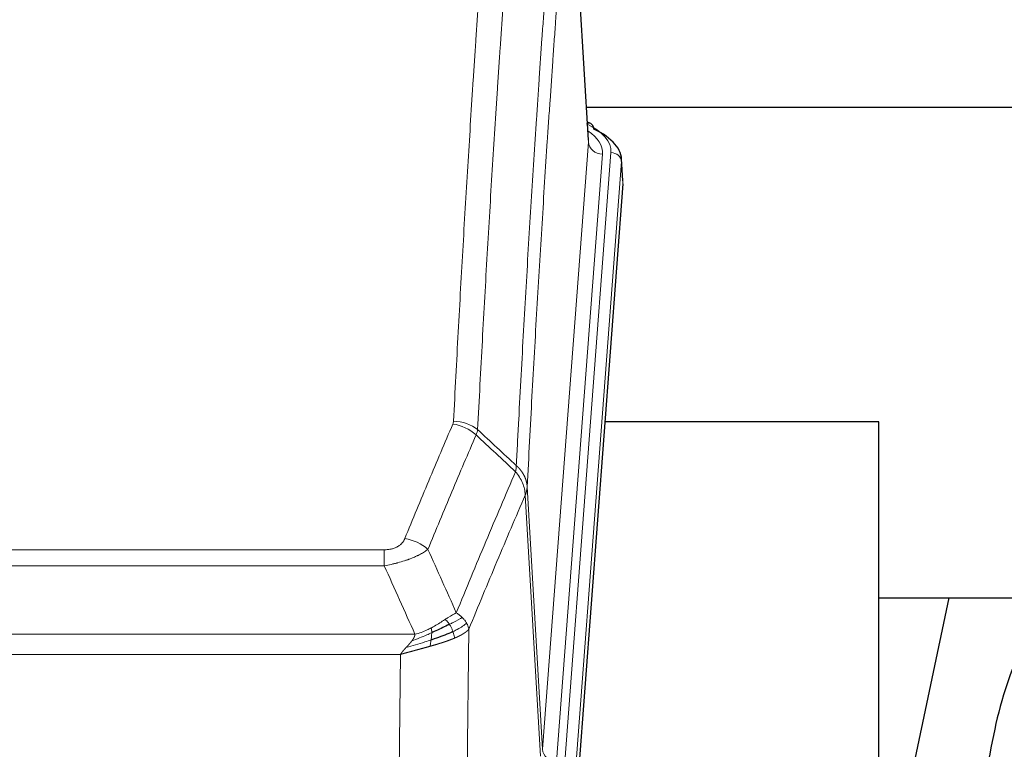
# Model space of a CAD drawing. Header units: inches. Extents: x 0 to 23760, y -13 to 16800.
# Tile 227 of 256: x 17736 to 18016, y 14096 to 14304. Entities that reach past the tile are written whole.
import ezdxf

# ---------------------------------------------------------------- set-up
doc = ezdxf.new("R2010")
doc.units = ezdxf.units.IN
doc.layers.add('1', color=7, linetype='Continuous', true_color=0xffffff)

msp = doc.modelspace()

# ---------------------------------------------------------------- linework, layer by layer
at = {"layer": '1', "color": 110, "linetype": 'Continuous', "lineweight": 13}
for p, q in [((17897.887, 14269.016), (17892.639, 14355.606)), ((17884.82, 14096.243), (17897.887, 14269.016)), ((17891.16, 14092.664), (17904.271, 14266.025)), ((17901.879, 14265.59), (17888.813, 14092.817)), ((17907.265, 14263.455), (17894.154, 14090.094)), ((17907.645, 14257.175), (17907.265, 14263.455)), ((17880.444, 14170.92), (17884.82, 14096.243)), ((17884.239, 14094.334), (17879.888, 14168.586)), ((17634.452, 14153.039), (17839.794, 14153.039)), ((17839.794, 14148.475), (17839.794, 14153.039)), ((17839.794, 14148.475), (17634.452, 14148.475)), ((17625.72, 14128.996), (17848.526, 14128.996)), ((17863.845, 14130.442), (17862.887, 14054.791)), ((17844.413, 14123.252), (17629.833, 14123.252)), ((17843.445, 14046.756), (17844.413, 14123.252))]:
    msp.add_line(p, q, dxfattribs=at)
at = {"layer": '1', "color": 2, "linetype": 'Continuous', "lineweight": 25}
for p, q in [((17897.891, 14269.592), (17892.641, 14356.229)), ((17897.37, 14278.986), (18063.554, 14278.986)), ((17898.523, 14274.299), (17897.58, 14274.734)), ((17907.651, 14257.959), (17907.27, 14264.241)), ((17907.645, 14257.175), (17894.527, 14083.722)), ((17980.463, 14189.411), (17902.52, 14189.411)), ((17980.463, 14000.61), (17980.463, 14189.411)), ((18000.307, 14139.33), (17980.464, 14045.174)), ((17980.532, 14139.332), (18052.207, 14139.332))]:
    msp.add_line(p, q, dxfattribs=at)
at = {"layer": '1', "color": 110, "linetype": 'Continuous', "lineweight": 13}
for centre, major_axis, ratio, start_param, end_param in [((17897.265, 14271.575), (1.258, 2.724), 0.6272114, 6.2831797, 6.7581181), ((17880.251, 14266.399), (24.034, 0.016), 0.461198, 6.2480186, 7.0671317), ((17877.86, 14265.964), (24.034, 0.016), 0.461198, 6.2480186, 6.8801307), ((17901.879, 14269.138), (3.989, -0.302), 0.8864705, 3.2608937, 4.7793301), ((17904.271, 14263.364), (2.991, -0.226), 0.8864705, 0.119301, 1.6377375), ((17859.303, 14180.499), (-9.188, 3.948), 0.8056434, 4.2999866, 5.045624), ((17859.49, 14181.291), (-9.987, 0.512), 0.8285973, 3.9974013, 4.7548106), ((17845.641, 14148.037), (9.245, -3.812), 0.7933159, 1.14397, 1.886928), ((17888.813, 14096.365), (3.989, -0.302), 0.8864705, 3.2608937, 4.7793301)]:
    msp.add_ellipse(centre, major_axis=major_axis, ratio=ratio, start_param=start_param, end_param=end_param, dxfattribs=at)
at = {"layer": '1', "color": 2, "linetype": 'Continuous', "lineweight": 25}
for centre, major_axis, ratio, start_param, end_param in [((17897.265, 14271.575), (1.258, 2.724), 0.6272114, 5.3993548, 6.2831797), ((17880.251, 14263.738), (27.03, 0.194), 0.4633579, 6.2451225, 7.0642357)]:
    msp.add_ellipse(centre, major_axis=major_axis, ratio=ratio, start_param=start_param, end_param=end_param, dxfattribs=at)
at = {"layer": '1', "color": 110, "linetype": 'Continuous', "lineweight": 13}
for points, knots in [([(17859.49, 14189.58), (17859.928, 14198.159), (17860.818, 14215.077), (17861.739, 14231.52), (17862.441, 14243.672), (17862.677, 14247.694), (17863.153, 14255.676), (17863.392, 14259.638), (17864.118, 14271.433), (17864.609, 14279.175), (17865.233, 14288.699), (17865.358, 14290.596), (17865.609, 14294.375), (17865.987, 14300.019), (17866.37, 14305.593), (17867.141, 14316.648), (17868.183, 14331.137), (17869.79, 14352.122), (17870.891, 14365.612), (17871.449, 14372.232)], [0, 0, 0, 0, 0.125, 0.25, 0.25, 0.3125, 0.3125, 0.375, 0.375, 0.5, 0.5, 0.53125, 0.53125, 0.5625, 0.625, 0.625, 0.75, 0.875, 1, 1, 1, 1]), ([(17878.332, 14369.642), (17877.774, 14363.03), (17876.672, 14349.555), (17875.062, 14328.595), (17874.018, 14314.122), (17873.247, 14303.081), (17872.863, 14297.513), (17872.485, 14291.875), (17872.233, 14288.101), (17872.108, 14286.206), (17871.483, 14276.693), (17870.991, 14268.96), (17870.265, 14257.179), (17870.025, 14253.222), (17869.549, 14245.249), (17869.312, 14241.232), (17868.609, 14229.094), (17867.687, 14212.671), (17866.796, 14195.772), (17866.358, 14187.204)], [0, 0, 0, 0, 0.125, 0.25, 0.375, 0.375, 0.4375, 0.46875, 0.46875, 0.5, 0.5, 0.625, 0.625, 0.6875, 0.6875, 0.75, 0.75, 0.875, 1, 1, 1, 1]), ([(17877.354, 14176.982), (17877.41, 14178.072), (17877.466, 14179.16), (17877.578, 14181.333), (17877.747, 14184.586), (17878.142, 14192.136), (17878.486, 14198.538), (17879.179, 14211.247), (17880.119, 14227.945), (17881.578, 14252.246), (17882.582, 14267.951), (17883.156, 14276.645), (17883.22, 14277.609), (17883.348, 14279.533), (17883.54, 14282.413), (17883.992, 14289.092), (17884.383, 14294.744), (17884.712, 14299.415), (17884.778, 14300.347), (17884.91, 14302.207), (17885.108, 14304.991), (17885.573, 14311.445), (17885.976, 14316.903), (17886.787, 14327.722), (17887.885, 14341.887), (17889.012, 14355.531), (17889.584, 14362.222)], [0, 0, 0, 0, 0.015625, 0.015625, 0.03125, 0.0625, 0.125, 0.125, 0.25, 0.375, 0.5, 0.5, 0.515625, 0.515625, 0.53125, 0.5625, 0.625, 0.625, 0.640625, 0.640625, 0.65625, 0.6875, 0.75, 0.75, 0.875, 1, 1, 1, 1]), ([(17892.639, 14355.606), (17892.069, 14348.933), (17890.945, 14335.327), (17889.85, 14321.203), (17889.041, 14310.415), (17888.639, 14304.972), (17888.176, 14298.537), (17887.978, 14295.761), (17887.846, 14293.906), (17887.781, 14292.977), (17887.453, 14288.32), (17887.063, 14282.684), (17886.612, 14276.025), (17886.421, 14273.154), (17886.293, 14271.235), (17886.229, 14270.274), (17885.657, 14261.606), (17884.655, 14245.949), (17883.201, 14221.723), (17881.794, 14196.755), (17880.889, 14179.614), (17880.444, 14170.92)], [0, 0, 0, 0, 0.125, 0.25, 0.25, 0.3125, 0.34375, 0.359375, 0.359375, 0.375, 0.375, 0.4375, 0.46875, 0.484375, 0.484375, 0.5, 0.5, 0.625, 0.75, 0.875, 1, 1, 1, 1]), ([(17845.641, 14156.193), (17846.775, 14158.954), (17847.911, 14161.705), (17850.183, 14167.182), (17851.321, 14169.91), (17854.736, 14178.058), (17857.017, 14183.444), (17859.303, 14188.785)], [0, 0, 0, 0, 0.25, 0.25, 0.5, 0.5, 1, 1, 1, 1]), ([(17859.49, 14189.58), (17859.483, 14189.446), (17859.464, 14189.313), (17859.402, 14189.048), (17859.359, 14188.916), (17859.303, 14188.785)], [0, 0, 0, 0, 0.5, 0.5, 1, 1, 1, 1]), ([(17865.899, 14185.698), (17863.611, 14180.362), (17861.327, 14174.98), (17857.907, 14166.84), (17856.769, 14164.115), (17854.493, 14158.642), (17853.357, 14155.894), (17852.221, 14153.135)], [0, 0, 0, 0, 0.5, 0.5, 0.75, 0.75, 1, 1, 1, 1]), ([(17877.354, 14176.982), (17877.334, 14176.718), (17877.318, 14176.431), (17877.26, 14175.841), (17877.217, 14175.538), (17877.142, 14175.244)], [0, 0, 0, 0, 0.5, 0.5, 1, 1, 1, 1]), ([(17877.354, 14176.982), (17877.367, 14176.97), (17877.392, 14176.947), (17877.43, 14176.913), (17877.469, 14176.878), (17877.507, 14176.843), (17877.545, 14176.807), (17877.584, 14176.77), (17877.622, 14176.734), (17877.661, 14176.696), (17877.699, 14176.659), (17877.738, 14176.62), (17877.777, 14176.582), (17877.816, 14176.543), (17877.855, 14176.503), (17877.894, 14176.463), (17877.933, 14176.422), (17877.972, 14176.381), (17878.011, 14176.34), (17878.051, 14176.298), (17878.09, 14176.255), (17878.129, 14176.212), (17878.168, 14176.168), (17878.208, 14176.124), (17878.247, 14176.08), (17878.286, 14176.035), (17878.325, 14175.989), (17878.364, 14175.943), (17878.403, 14175.896), (17878.442, 14175.849), (17878.481, 14175.801), (17878.52, 14175.753), (17878.559, 14175.705), (17878.598, 14175.655), (17878.636, 14175.605), (17878.675, 14175.555), (17878.713, 14175.504), (17878.751, 14175.453), (17878.789, 14175.401), (17878.827, 14175.348), (17878.865, 14175.295), (17878.903, 14175.242), (17878.94, 14175.188), (17878.978, 14175.133), (17879.015, 14175.078), (17879.052, 14175.022), (17879.088, 14174.965), (17879.125, 14174.909), (17879.161, 14174.851), (17879.197, 14174.793), (17879.233, 14174.734), (17879.268, 14174.675), (17879.303, 14174.616), (17879.338, 14174.555), (17879.373, 14174.494), (17879.407, 14174.433), (17879.441, 14174.371), (17879.475, 14174.309), (17879.508, 14174.246), (17879.543, 14174.177), (17879.58, 14174.104), (17879.618, 14174.027), (17879.656, 14173.949), (17879.693, 14173.87), (17879.729, 14173.792), (17879.764, 14173.713), (17879.798, 14173.634), (17879.831, 14173.554), (17879.864, 14173.475), (17879.896, 14173.395), (17879.926, 14173.315), (17879.956, 14173.234), (17879.986, 14173.154), (17880.014, 14173.073), (17880.041, 14172.992), (17880.068, 14172.911), (17880.094, 14172.829), (17880.119, 14172.748), (17880.143, 14172.666), (17880.166, 14172.584), (17880.188, 14172.502), (17880.21, 14172.42), (17880.23, 14172.337), (17880.25, 14172.255), (17880.268, 14172.172), (17880.286, 14172.089), (17880.303, 14172.006), (17880.32, 14171.923), (17880.335, 14171.84), (17880.349, 14171.757), (17880.363, 14171.673), (17880.375, 14171.59), (17880.387, 14171.506), (17880.398, 14171.423), (17880.408, 14171.339), (17880.417, 14171.255), (17880.425, 14171.172), (17880.432, 14171.088), (17880.439, 14171.004), (17880.442, 14170.948), (17880.444, 14170.92)], [0, 0, 0, 0, 0.0069372, 0.0139334, 0.0209887, 0.028103, 0.0352764, 0.0425088, 0.0498003, 0.0571509, 0.0645605, 0.0720292, 0.0795569, 0.0871437, 0.0947896, 0.1024945, 0.1102584, 0.1180815, 0.1259636, 0.1339048, 0.141905, 0.1499643, 0.1580827, 0.1662601, 0.1744966, 0.1827922, 0.1911468, 0.1995605, 0.2080333, 0.2165651, 0.225156, 0.233806, 0.2425151, 0.2512832, 0.2601104, 0.2689967, 0.277942, 0.2869465, 0.29601, 0.3051325, 0.3143142, 0.3235549, 0.3328547, 0.3422136, 0.3516315, 0.3611085, 0.3706446, 0.3802398, 0.3898941, 0.3996074, 0.4093798, 0.4192113, 0.4291019, 0.4390515, 0.4490602, 0.459128, 0.4692549, 0.4794409, 0.4896859, 0.4999901, 0.5124905, 0.524991, 0.5374914, 0.5499918, 0.5624922, 0.5749926, 0.587493, 0.5999934, 0.6124937, 0.6249941, 0.6374944, 0.6499948, 0.6624951, 0.6749954, 0.6874957, 0.699996, 0.7124963, 0.7249966, 0.7374968, 0.7499971, 0.7624973, 0.7749976, 0.7874978, 0.799998, 0.8124982, 0.8249984, 0.8374986, 0.8499988, 0.8624989, 0.8749991, 0.8874992, 0.8999993, 0.9124995, 0.9249996, 0.9374997, 0.9499998, 0.9624998, 0.9749999, 0.9875, 1, 1, 1, 1]), ([(17860.289, 14135.087), (17861.686, 14138.502), (17863.086, 14141.9), (17865.888, 14148.662), (17867.291, 14152.026), (17871.505, 14162.065), (17874.32, 14168.689), (17877.142, 14175.244)], [0, 0, 0, 0, 0.25, 0.25, 0.5, 0.5, 1, 1, 1, 1]), ([(17877.142, 14175.244), (17877.551, 14174.761), (17877.924, 14174.251), (17878.582, 14173.187), (17878.868, 14172.634), (17879.339, 14171.503), (17879.525, 14170.924), (17879.789, 14169.757), (17879.866, 14169.17), (17879.888, 14168.586)], [0, 0, 0, 0, 0.25, 0.25, 0.5, 0.5, 0.75, 0.75, 1, 1, 1, 1]), ([(17880.444, 14170.92), (17880.443, 14170.913), (17880.442, 14170.887), (17880.439, 14170.83), (17880.432, 14170.739), (17880.42, 14170.612), (17880.401, 14170.45), (17880.373, 14170.252), (17880.331, 14170.02), (17880.287, 14169.821), (17880.249, 14169.667), (17880.223, 14169.571), (17880.197, 14169.477), (17880.17, 14169.386), (17880.143, 14169.296), (17880.115, 14169.209), (17880.087, 14169.124), (17880.059, 14169.041), (17880.03, 14168.96), (17880.001, 14168.881), (17879.973, 14168.804), (17879.944, 14168.73), (17879.916, 14168.657), (17879.897, 14168.61), (17879.888, 14168.586)], [0, 0, 0, 0, 0.0092499, 0.0337179, 0.073404, 0.128308, 0.1984299, 0.2837694, 0.3843264, 0.5001005, 0.5424888, 0.5838484, 0.6241794, 0.6634821, 0.7017567, 0.7390032, 0.7752221, 0.8104134, 0.8445775, 0.8777146, 0.909825, 0.9409091, 0.9709673, 1, 1, 1, 1]), ([(17879.888, 14168.586), (17877.202, 14162.354), (17874.522, 14156.058), (17870.511, 14146.522), (17869.176, 14143.328), (17866.508, 14136.908), (17865.176, 14133.682), (17863.845, 14130.442)], [0, 0, 0, 0, 0.5, 0.5, 0.75, 0.75, 1, 1, 1, 1]), ([(17845.641, 14156.193), (17845.62, 14156.142), (17845.598, 14156.091), (17845.552, 14155.989), (17845.528, 14155.938), (17845.453, 14155.787), (17845.398, 14155.687), (17845.28, 14155.489), (17845.217, 14155.392), (17845.08, 14155.199), (17845.007, 14155.104), (17844.85, 14154.916), (17844.766, 14154.823), (17844.63, 14154.687), (17844.584, 14154.641), (17844.487, 14154.552), (17844.437, 14154.508), (17844.284, 14154.377), (17844.176, 14154.292), (17843.948, 14154.129), (17843.828, 14154.05), (17843.638, 14153.937), (17843.541, 14153.882), (17843.44, 14153.829), (17843.372, 14153.793), (17843.338, 14153.776), (17843.163, 14153.69), (17843.019, 14153.627), (17842.572, 14153.45), (17842.255, 14153.351), (17841.835, 14153.251), (17841.75, 14153.232), (17841.577, 14153.198), (17841.49, 14153.182), (17841.228, 14153.138), (17841.052, 14153.114), (17840.697, 14153.076), (17840.519, 14153.062), (17840.159, 14153.043), (17839.977, 14153.039), (17839.794, 14153.039)], [0, 0, 0, 0, 0.03125, 0.03125, 0.0625, 0.0625, 0.125, 0.125, 0.1875, 0.1875, 0.25, 0.25, 0.3125, 0.3125, 0.34375, 0.34375, 0.375, 0.375, 0.4375, 0.4375, 0.5, 0.5, 0.53125, 0.546875, 0.546875, 0.5625, 0.5625, 0.625, 0.625, 0.75, 0.75, 0.78125, 0.78125, 0.8125, 0.8125, 0.875, 0.875, 0.9375, 0.9375, 1, 1, 1, 1]), ([(17852.221, 14153.135), (17851.924, 14152.902), (17851.597, 14152.672), (17850.885, 14152.214), (17850.498, 14151.987), (17849.87, 14151.651), (17849.598, 14151.512), (17849.313, 14151.373), (17849.197, 14151.318), (17849.139, 14151.29), (17848.964, 14151.208), (17848.845, 14151.153), (17848.243, 14150.882), (17847.734, 14150.671), (17847.061, 14150.416), (17846.925, 14150.365), (17846.718, 14150.289), (17846.649, 14150.264), (17846.509, 14150.215), (17846.439, 14150.19), (17846.087, 14150.067), (17845.8, 14149.971), (17844.924, 14149.69), (17844.319, 14149.512), (17843.615, 14149.323), (17843.537, 14149.302), (17843.379, 14149.261), (17843.3, 14149.24), (17843.062, 14149.179), (17842.903, 14149.139), (17842.423, 14149.022), (17842.1, 14148.946), (17841.125, 14148.729), (17840.465, 14148.597), (17839.794, 14148.475)], [0, 0, 0, 0, 0.125, 0.125, 0.25, 0.25, 0.3125, 0.328125, 0.328125, 0.34375, 0.34375, 0.375, 0.375, 0.5, 0.5, 0.53125, 0.53125, 0.546875, 0.546875, 0.5625, 0.5625, 0.625, 0.625, 0.75, 0.75, 0.765625, 0.765625, 0.78125, 0.78125, 0.8125, 0.8125, 0.875, 0.875, 1, 1, 1, 1]), ([(17860.289, 14135.087), (17859.595, 14134.76), (17858.829, 14134.294), (17857.702, 14133.574), (17857.412, 14133.386), (17857.113, 14133.192)], [0, 0, 0, 0, 0.75, 0.75, 1, 1, 1, 1]), ([(17861.996, 14133.743), (17861.873, 14133.867), (17861.745, 14133.988), (17861.412, 14134.284), (17861.202, 14134.455), (17860.76, 14134.782), (17860.529, 14134.939), (17860.289, 14135.087)], [0, 0, 0, 0, 0.25, 0.25, 0.625, 0.625, 1, 1, 1, 1]), ([(17857.113, 14133.192), (17856.964, 14133.095), (17856.812, 14132.997), (17856.198, 14132.6), (17855.718, 14132.293), (17854.724, 14131.679), (17854.21, 14131.372), (17853.503, 14130.978), (17853.324, 14130.88), (17853.144, 14130.784)], [0, 0, 0, 0, 0.125, 0.125, 0.5, 0.5, 0.875, 0.875, 1, 1, 1, 1]), ([(17858.337, 14131.812), (17858.239, 14131.967), (17858.137, 14132.115), (17857.88, 14132.459), (17857.723, 14132.643), (17857.412, 14132.958), (17857.259, 14133.09), (17857.113, 14133.192)], [0, 0, 0, 0, 0.25, 0.25, 0.625, 0.625, 1, 1, 1, 1]), ([(17861.996, 14133.743), (17861.297, 14133.36), (17860.426, 14132.888), (17859.066, 14132.182), (17858.709, 14132), (17858.337, 14131.812)], [0, 0, 0, 0, 0.75, 0.75, 1, 1, 1, 1]), ([(17859.323, 14129.739), (17859.292, 14129.827), (17859.26, 14129.916), (17859.126, 14130.273), (17859.013, 14130.544), (17858.763, 14131.072), (17858.627, 14131.33), (17858.436, 14131.655), (17858.387, 14131.734), (17858.337, 14131.812)], [0, 0, 0, 0, 0.125, 0.125, 0.5, 0.5, 0.875, 0.875, 1, 1, 1, 1]), ([(17863.206, 14132.155), (17862.594, 14131.571), (17861.698, 14130.962), (17860.168, 14130.147), (17859.758, 14129.943), (17859.323, 14129.739)], [0, 0, 0, 0, 0.75, 0.75, 1, 1, 1, 1]), ([(17863.206, 14132.155), (17863.167, 14132.224), (17863.127, 14132.294), (17862.959, 14132.569), (17862.82, 14132.773), (17862.517, 14133.171), (17862.352, 14133.366), (17862.117, 14133.618), (17862.057, 14133.681), (17861.996, 14133.743)], [0, 0, 0, 0, 0.125, 0.125, 0.5, 0.5, 0.875, 0.875, 1, 1, 1, 1]), ([(17863.845, 14130.442), (17863.761, 14130.875), (17863.619, 14131.308), (17863.356, 14131.875), (17863.284, 14132.015), (17863.206, 14132.155)], [0, 0, 0, 0, 0.75, 0.75, 1, 1, 1, 1]), ([(17853.294, 14129.415), (17852.836, 14129.211), (17852.373, 14129.007), (17850.502, 14128.203), (17849.066, 14127.619), (17847.655, 14127.097)], [0, 0, 0, 0, 0.25, 0.25, 1, 1, 1, 1]), ([(17847.655, 14127.097), (17847.663, 14127.108), (17847.679, 14127.129), (17847.703, 14127.161), (17847.726, 14127.193), (17847.749, 14127.225), (17847.772, 14127.256), (17847.794, 14127.288), (17847.816, 14127.319), (17847.838, 14127.351), (17847.859, 14127.382), (17847.88, 14127.413), (17847.9, 14127.444), (17847.921, 14127.475), (17847.941, 14127.506), (17847.96, 14127.537), (17847.98, 14127.567), (17847.999, 14127.598), (17848.017, 14127.628), (17848.036, 14127.659), (17848.054, 14127.689), (17848.071, 14127.719), (17848.089, 14127.749), (17848.106, 14127.779), (17848.122, 14127.809), (17848.139, 14127.839), (17848.155, 14127.868), (17848.17, 14127.898), (17848.186, 14127.927), (17848.201, 14127.957), (17848.215, 14127.986), (17848.23, 14128.015), (17848.244, 14128.044), (17848.258, 14128.073), (17848.271, 14128.102), (17848.284, 14128.131), (17848.297, 14128.159), (17848.309, 14128.188), (17848.321, 14128.216), (17848.333, 14128.244), (17848.344, 14128.273), (17848.355, 14128.301), (17848.366, 14128.329), (17848.376, 14128.357), (17848.386, 14128.384), (17848.396, 14128.412), (17848.405, 14128.44), (17848.414, 14128.467), (17848.423, 14128.495), (17848.432, 14128.522), (17848.44, 14128.549), (17848.447, 14128.576), (17848.455, 14128.603), (17848.462, 14128.63), (17848.469, 14128.657), (17848.475, 14128.684), (17848.481, 14128.71), (17848.487, 14128.737), (17848.492, 14128.763), (17848.497, 14128.789), (17848.502, 14128.815), (17848.506, 14128.842), (17848.51, 14128.867), (17848.514, 14128.893), (17848.518, 14128.919), (17848.521, 14128.945), (17848.524, 14128.97), (17848.525, 14128.987), (17848.526, 14128.996)], [0, 0, 0, 0, 0.0185022, 0.0368847, 0.0551481, 0.073293, 0.0913199, 0.1092294, 0.1270222, 0.1446988, 0.1622598, 0.1797059, 0.1970378, 0.2142561, 0.2313614, 0.2483544, 0.265236, 0.2820066, 0.2986672, 0.3152184, 0.331661, 0.3479958, 0.3642235, 0.380345, 0.3963611, 0.4122725, 0.4280803, 0.4437851, 0.459388, 0.4748898, 0.4902915, 0.5055939, 0.5207981, 0.535905, 0.5509156, 0.565831, 0.5806521, 0.5953801, 0.6100159, 0.6245607, 0.6390157, 0.6533819, 0.6676604, 0.6818526, 0.6959596, 0.7099825, 0.7239227, 0.7377815, 0.75156, 0.7652597, 0.7788818, 0.7924277, 0.8058989, 0.8192966, 0.8326224, 0.8458776, 0.8590638, 0.8721825, 0.8852351, 0.8982233, 0.9111485, 0.9240124, 0.9368166, 0.9495628, 0.9622525, 0.9748874, 0.9874694, 1, 1, 1, 1]), ([(17853.144, 14130.784), (17852.783, 14130.593), (17852.416, 14130.407), (17850.922, 14129.704), (17849.746, 14129.262), (17848.526, 14128.996)], [0, 0, 0, 0, 0.25, 0.25, 1, 1, 1, 1]), ([(17853.125, 14127.355), (17853.137, 14127.442), (17853.149, 14127.529), (17853.194, 14127.882), (17853.223, 14128.151), (17853.266, 14128.677), (17853.281, 14128.934), (17853.292, 14129.258), (17853.293, 14129.337), (17853.294, 14129.415)], [0, 0, 0, 0, 0.125, 0.125, 0.5, 0.5, 0.875, 0.875, 1, 1, 1, 1]), ([(17853.294, 14129.415), (17853.296, 14129.57), (17853.294, 14129.718), (17853.281, 14130.061), (17853.265, 14130.245), (17853.216, 14130.557), (17853.184, 14130.687), (17853.144, 14130.784)], [0, 0, 0, 0, 0.25, 0.25, 0.625, 0.625, 1, 1, 1, 1]), ([(17859.813, 14127.893), (17859.742, 14128.254), (17859.643, 14128.713), (17859.441, 14129.388), (17859.385, 14129.562), (17859.323, 14129.739)], [0, 0, 0, 0, 0.75, 0.75, 1, 1, 1, 1]), ([(17863.845, 14130.442), (17863.839, 14130.434), (17863.827, 14130.42), (17863.809, 14130.399), (17863.791, 14130.377), (17863.773, 14130.356), (17863.754, 14130.335), (17863.735, 14130.313), (17863.716, 14130.292), (17863.697, 14130.271), (17863.678, 14130.25), (17863.658, 14130.23), (17863.639, 14130.209), (17863.619, 14130.188), (17863.599, 14130.168), (17863.579, 14130.147), (17863.559, 14130.127), (17863.538, 14130.107), (17863.518, 14130.087), (17863.497, 14130.066), (17863.476, 14130.046), (17863.455, 14130.026), (17863.434, 14130.007), (17863.413, 14129.987), (17863.392, 14129.967), (17863.37, 14129.948), (17863.349, 14129.928), (17863.327, 14129.909), (17863.305, 14129.889), (17863.283, 14129.87), (17863.261, 14129.851), (17863.239, 14129.832), (17863.217, 14129.813), (17863.194, 14129.794), (17863.172, 14129.775), (17863.149, 14129.756), (17863.126, 14129.738), (17863.103, 14129.719), (17863.08, 14129.701), (17863.057, 14129.682), (17863.034, 14129.664), (17863.011, 14129.646), (17862.988, 14129.628), (17862.964, 14129.61), (17862.941, 14129.592), (17862.917, 14129.574), (17862.894, 14129.556), (17862.87, 14129.538), (17862.846, 14129.521), (17862.822, 14129.503), (17862.798, 14129.486), (17862.774, 14129.468), (17862.75, 14129.451), (17862.726, 14129.434), (17862.702, 14129.417), (17862.678, 14129.399), (17862.653, 14129.383), (17862.629, 14129.366), (17862.605, 14129.349), (17862.58, 14129.332), (17862.556, 14129.316), (17862.531, 14129.299), (17862.507, 14129.283), (17862.482, 14129.266), (17862.457, 14129.25), (17862.433, 14129.234), (17862.408, 14129.217), (17862.383, 14129.201), (17862.358, 14129.185), (17862.333, 14129.17), (17862.308, 14129.154), (17862.284, 14129.138), (17862.259, 14129.122), (17862.234, 14129.107), (17862.209, 14129.091), (17862.184, 14129.076), (17862.159, 14129.061), (17862.134, 14129.045), (17862.109, 14129.03), (17862.084, 14129.015), (17862.058, 14129), (17862.033, 14128.985), (17862.008, 14128.97), (17861.983, 14128.956), (17861.958, 14128.941), (17861.933, 14128.926), (17861.908, 14128.912), (17861.883, 14128.897), (17861.858, 14128.883), (17861.833, 14128.869), (17861.808, 14128.855), (17861.783, 14128.84), (17861.758, 14128.826), (17861.733, 14128.812), (17861.708, 14128.798), (17861.683, 14128.785), (17861.658, 14128.771), (17861.633, 14128.757), (17861.608, 14128.744), (17861.583, 14128.73), (17861.558, 14128.717), (17861.533, 14128.703), (17861.508, 14128.69), (17861.484, 14128.677), (17861.459, 14128.664), (17861.434, 14128.651), (17861.409, 14128.638), (17861.385, 14128.625), (17861.36, 14128.612), (17861.336, 14128.599), (17861.311, 14128.587), (17861.287, 14128.574), (17861.262, 14128.562), (17861.238, 14128.549), (17861.213, 14128.537), (17861.189, 14128.524), (17861.165, 14128.512), (17861.141, 14128.5), (17861.117, 14128.488), (17861.092, 14128.476), (17861.068, 14128.464), (17861.044, 14128.452), (17861.021, 14128.441), (17860.997, 14128.429), (17860.973, 14128.417), (17860.949, 14128.406), (17860.926, 14128.394), (17860.902, 14128.383), (17860.878, 14128.371), (17860.855, 14128.36), (17860.832, 14128.349), (17860.808, 14128.338), (17860.785, 14128.327), (17860.762, 14128.316), (17860.739, 14128.305), (17860.716, 14128.294), (17860.693, 14128.283), (17860.67, 14128.273), (17860.647, 14128.262), (17860.624, 14128.251), (17860.602, 14128.241), (17860.579, 14128.231), (17860.557, 14128.22), (17860.534, 14128.21), (17860.512, 14128.2), (17860.49, 14128.19), (17860.468, 14128.18), (17860.446, 14128.17), (17860.424, 14128.16), (17860.402, 14128.15), (17860.38, 14128.14), (17860.358, 14128.13), (17860.337, 14128.121), (17860.315, 14128.111), (17860.294, 14128.102), (17860.273, 14128.092), (17860.252, 14128.083), (17860.231, 14128.073), (17860.21, 14128.064), (17860.189, 14128.055), (17860.168, 14128.046), (17860.147, 14128.037), (17860.127, 14128.028), (17860.106, 14128.019), (17860.086, 14128.01), (17860.066, 14128.001), (17860.046, 14127.993), (17860.026, 14127.984), (17860.006, 14127.975), (17859.986, 14127.967), (17859.966, 14127.958), (17859.947, 14127.95), (17859.927, 14127.942), (17859.908, 14127.934), (17859.889, 14127.925), (17859.87, 14127.917), (17859.851, 14127.909), (17859.832, 14127.901), (17859.82, 14127.896), (17859.813, 14127.893)], [0, 0, 0, 0, 0.0080212, 0.0160154, 0.0239827, 0.0319231, 0.0398365, 0.0477229, 0.0555824, 0.0634149, 0.0712205, 0.0789992, 0.0867509, 0.0944756, 0.1021734, 0.1098443, 0.1174881, 0.1251051, 0.1326951, 0.1402581, 0.1477942, 0.1553034, 0.1627856, 0.1702408, 0.1776691, 0.1850704, 0.1924448, 0.1997923, 0.2071128, 0.2144063, 0.2216729, 0.2289126, 0.2361253, 0.243311, 0.2504698, 0.2576016, 0.2647065, 0.2717845, 0.2788355, 0.2858595, 0.2928566, 0.2998268, 0.30677, 0.3136862, 0.3205755, 0.3274379, 0.3342733, 0.3410817, 0.3478632, 0.3546178, 0.3613454, 0.3680461, 0.3747198, 0.3813665, 0.3879863, 0.3945792, 0.4011451, 0.4076841, 0.4141961, 0.4206811, 0.4271393, 0.4335704, 0.4399746, 0.4463519, 0.4527022, 0.4590256, 0.465322, 0.4715915, 0.477834, 0.4840496, 0.4902382, 0.4963999, 0.5025346, 0.5086424, 0.5147232, 0.5207771, 0.526804, 0.532804, 0.5387771, 0.5447232, 0.5506423, 0.5565345, 0.5623997, 0.568238, 0.5740494, 0.5798338, 0.5855912, 0.5913217, 0.5970253, 0.6027019, 0.6083515, 0.6139742, 0.61957, 0.6251388, 0.6306807, 0.6361956, 0.6416836, 0.6471446, 0.6525787, 0.6579858, 0.663366, 0.6687192, 0.6740455, 0.6793448, 0.6846172, 0.6898627, 0.6950812, 0.7002727, 0.7054373, 0.710575, 0.7156857, 0.7207694, 0.7258262, 0.7308561, 0.735859, 0.740835, 0.745784, 0.7507061, 0.7556012, 0.7604694, 0.7653107, 0.7701249, 0.7749123, 0.7796727, 0.7844061, 0.7891127, 0.7937922, 0.7984448, 0.8030705, 0.8076692, 0.812241, 0.8167858, 0.8213037, 0.8257947, 0.8302587, 0.8346957, 0.8391058, 0.843489, 0.8478452, 0.8521745, 0.8564768, 0.8607522, 0.8650006, 0.8692221, 0.8734166, 0.8775842, 0.8817249, 0.8858386, 0.8899254, 0.8939852, 0.8980181, 0.902024, 0.906003, 0.909955, 0.9138802, 0.9177783, 0.9216495, 0.9254938, 0.9293111, 0.9331015, 0.936865, 0.9406015, 0.944311, 0.9479937, 0.9516493, 0.9552781, 0.9588799, 0.9624547, 0.9660026, 0.9695236, 0.9730176, 0.9764847, 0.9799249, 0.9833381, 0.9867243, 0.9900837, 0.993416, 0.9967215, 1, 1, 1, 1]), ([(17853.125, 14127.355), (17852.547, 14127.164), (17851.96, 14126.976), (17849.586, 14126.234), (17847.756, 14125.704), (17845.984, 14125.2)], [0, 0, 0, 0, 0.25, 0.25, 1, 1, 1, 1]), ([(17845.984, 14125.2), (17845.998, 14125.215), (17846.026, 14125.246), (17846.068, 14125.291), (17846.108, 14125.334), (17846.148, 14125.377), (17846.186, 14125.419), (17846.224, 14125.459), (17846.26, 14125.498), (17846.295, 14125.536), (17846.329, 14125.573), (17846.363, 14125.609), (17846.395, 14125.644), (17846.426, 14125.678), (17846.456, 14125.71), (17846.485, 14125.741), (17846.513, 14125.771), (17846.539, 14125.8), (17846.565, 14125.828), (17846.59, 14125.855), (17846.614, 14125.881), (17846.636, 14125.905), (17846.658, 14125.929), (17846.678, 14125.951), (17846.698, 14125.972), (17846.716, 14125.992), (17846.733, 14126.01), (17846.75, 14126.028), (17846.765, 14126.045), (17846.779, 14126.06), (17846.792, 14126.074), (17846.804, 14126.087), (17846.815, 14126.099), (17846.825, 14126.11), (17846.834, 14126.12), (17846.842, 14126.128), (17846.849, 14126.136), (17846.855, 14126.142), (17846.859, 14126.147), (17846.872, 14126.161), (17846.892, 14126.184), (17846.921, 14126.216), (17846.95, 14126.248), (17846.978, 14126.28), (17847.006, 14126.312), (17847.034, 14126.343), (17847.061, 14126.374), (17847.088, 14126.405), (17847.115, 14126.436), (17847.141, 14126.466), (17847.167, 14126.496), (17847.193, 14126.526), (17847.218, 14126.556), (17847.243, 14126.585), (17847.268, 14126.614), (17847.292, 14126.643), (17847.316, 14126.672), (17847.34, 14126.7), (17847.363, 14126.728), (17847.386, 14126.756), (17847.409, 14126.784), (17847.431, 14126.811), (17847.453, 14126.838), (17847.475, 14126.865), (17847.496, 14126.892), (17847.517, 14126.919), (17847.538, 14126.945), (17847.558, 14126.971), (17847.578, 14126.997), (17847.598, 14127.022), (17847.617, 14127.047), (17847.636, 14127.072), (17847.649, 14127.089), (17847.655, 14127.097)], [0, 0, 0, 0, 0.0247661, 0.0489206, 0.0724636, 0.0953949, 0.1177147, 0.1394229, 0.1605195, 0.1810045, 0.2008779, 0.2201398, 0.23879, 0.2568287, 0.2742558, 0.2910713, 0.3072753, 0.3228676, 0.3378484, 0.3522176, 0.3659752, 0.3791212, 0.3916556, 0.4035785, 0.4148897, 0.4255894, 0.4356775, 0.445154, 0.454019, 0.4622723, 0.4699141, 0.4769443, 0.4833629, 0.48917, 0.4943654, 0.4989493, 0.5029216, 0.5062824, 0.5090316, 0.5111692, 0.5284651, 0.5456049, 0.5625886, 0.5794163, 0.5960881, 0.612604, 0.6289642, 0.6451687, 0.6612176, 0.6771111, 0.6928491, 0.7084319, 0.7238594, 0.7391318, 0.7542492, 0.7692118, 0.7840195, 0.7986726, 0.8131712, 0.8275153, 0.8417051, 0.8557408, 0.8696224, 0.8833501, 0.8969241, 0.9103445, 0.9236114, 0.936725, 0.9496856, 0.9624932, 0.975148, 0.9876502, 1, 1, 1, 1]), ([(17859.813, 14127.893), (17859.799, 14127.887), (17859.769, 14127.875), (17859.725, 14127.856), (17859.681, 14127.838), (17859.636, 14127.819), (17859.592, 14127.801), (17859.547, 14127.782), (17859.503, 14127.764), (17859.458, 14127.745), (17859.413, 14127.727), (17859.368, 14127.709), (17859.323, 14127.691), (17859.277, 14127.672), (17859.232, 14127.654), (17859.187, 14127.636), (17859.141, 14127.618), (17859.095, 14127.6), (17859.05, 14127.582), (17859.004, 14127.564), (17858.958, 14127.546), (17858.912, 14127.529), (17858.866, 14127.511), (17858.82, 14127.493), (17858.774, 14127.475), (17858.727, 14127.457), (17858.681, 14127.44), (17858.634, 14127.422), (17858.588, 14127.405), (17858.541, 14127.387), (17858.495, 14127.37), (17858.448, 14127.352), (17858.401, 14127.335), (17858.354, 14127.317), (17858.307, 14127.3), (17858.26, 14127.283), (17858.213, 14127.265), (17858.166, 14127.248), (17858.118, 14127.231), (17858.071, 14127.214), (17858.024, 14127.197), (17857.976, 14127.179), (17857.929, 14127.162), (17857.881, 14127.145), (17857.834, 14127.128), (17857.786, 14127.111), (17857.738, 14127.095), (17857.69, 14127.078), (17857.642, 14127.061), (17857.595, 14127.044), (17857.547, 14127.027), (17857.499, 14127.011), (17857.451, 14126.994), (17857.402, 14126.977), (17857.354, 14126.961), (17857.306, 14126.944), (17857.258, 14126.928), (17857.21, 14126.911), (17857.161, 14126.895), (17857.113, 14126.878), (17857.064, 14126.862), (17857.016, 14126.845), (17856.967, 14126.829), (17856.919, 14126.813), (17856.87, 14126.797), (17856.822, 14126.78), (17856.773, 14126.764), (17856.724, 14126.748), (17856.676, 14126.732), (17856.627, 14126.716), (17856.578, 14126.7), (17856.529, 14126.684), (17856.481, 14126.668), (17856.432, 14126.652), (17856.383, 14126.636), (17856.334, 14126.62), (17856.285, 14126.604), (17856.236, 14126.589), (17856.187, 14126.573), (17856.138, 14126.557), (17856.089, 14126.541), (17856.04, 14126.526), (17855.991, 14126.51), (17855.942, 14126.495), (17855.893, 14126.479), (17855.844, 14126.464), (17855.795, 14126.448), (17855.746, 14126.433), (17855.697, 14126.417), (17855.648, 14126.402), (17855.598, 14126.386), (17855.549, 14126.371), (17855.5, 14126.356), (17855.451, 14126.341), (17855.402, 14126.325), (17855.353, 14126.31), (17855.303, 14126.295), (17855.254, 14126.28), (17855.205, 14126.265), (17855.156, 14126.25), (17855.107, 14126.235), (17855.057, 14126.22), (17855.008, 14126.205), (17854.959, 14126.19), (17854.91, 14126.175), (17854.861, 14126.16), (17854.812, 14126.145), (17854.762, 14126.13), (17854.713, 14126.116), (17854.664, 14126.101), (17854.615, 14126.086), (17854.566, 14126.071), (17854.517, 14126.057), (17854.468, 14126.042), (17854.419, 14126.028), (17854.369, 14126.013), (17854.32, 14125.998), (17854.271, 14125.984), (17854.222, 14125.969), (17854.173, 14125.955), (17854.124, 14125.941), (17854.075, 14125.926), (17854.026, 14125.912), (17853.977, 14125.897), (17853.929, 14125.883), (17853.88, 14125.869), (17853.831, 14125.855), (17853.782, 14125.84), (17853.733, 14125.826), (17853.684, 14125.812), (17853.635, 14125.798), (17853.587, 14125.784), (17853.538, 14125.77), (17853.489, 14125.756), (17853.441, 14125.742), (17853.392, 14125.728), (17853.343, 14125.714), (17853.295, 14125.7), (17853.246, 14125.686), (17853.198, 14125.672), (17853.149, 14125.658), (17853.101, 14125.644), (17853.052, 14125.63), (17853.004, 14125.616), (17852.956, 14125.603), (17852.907, 14125.589), (17852.859, 14125.575), (17852.827, 14125.566), (17852.811, 14125.562)], [0, 0, 0, 0, 0.0076941, 0.0153765, 0.0230472, 0.0307061, 0.0383534, 0.045989, 0.0536129, 0.061225, 0.0688255, 0.0764143, 0.0839914, 0.0915567, 0.0991104, 0.1066524, 0.1141827, 0.1217013, 0.1292082, 0.1367034, 0.1441869, 0.1516588, 0.1591189, 0.1665674, 0.1740041, 0.1814292, 0.1888426, 0.1962444, 0.2036344, 0.2110128, 0.2183794, 0.2257344, 0.2330778, 0.2404094, 0.2477294, 0.2550377, 0.2623343, 0.2696193, 0.2768926, 0.2841542, 0.2914041, 0.2986424, 0.305869, 0.313084, 0.3202872, 0.3274789, 0.3346588, 0.3418271, 0.3489838, 0.3561287, 0.3632621, 0.3703837, 0.3774937, 0.3845921, 0.3916788, 0.3987539, 0.4058173, 0.412869, 0.4199092, 0.4269376, 0.4339544, 0.4409596, 0.4479532, 0.454935, 0.4619053, 0.4688639, 0.4758109, 0.4827462, 0.4896699, 0.496582, 0.5034825, 0.5103713, 0.5172485, 0.524114, 0.5309679, 0.5378102, 0.5446409, 0.55146, 0.5582674, 0.5650632, 0.5718474, 0.57862, 0.5853809, 0.5921303, 0.598868, 0.6055941, 0.6123087, 0.6190116, 0.6257029, 0.6323825, 0.6390506, 0.6457071, 0.652352, 0.6589853, 0.665607, 0.672217, 0.6788155, 0.6854024, 0.6919777, 0.6985414, 0.7050935, 0.7116341, 0.718163, 0.7246804, 0.7311862, 0.7376804, 0.744163, 0.750634, 0.7570935, 0.7635413, 0.7699776, 0.7764024, 0.7828155, 0.7892171, 0.7956072, 0.8019856, 0.8083525, 0.8147079, 0.8210516, 0.8273839, 0.8337045, 0.8400136, 0.8463112, 0.8525972, 0.8588716, 0.8651345, 0.8713859, 0.8776257, 0.8838539, 0.8900706, 0.8962758, 0.9024695, 0.9086516, 0.9148221, 0.9209812, 0.9271287, 0.9332646, 0.9393891, 0.945502, 0.9516034, 0.9576933, 0.9637717, 0.9698385, 0.9758938, 0.9819376, 0.9879699, 0.9939907, 1, 1, 1, 1]), ([(17852.811, 14125.562), (17852.844, 14125.733), (17852.883, 14125.929), (17852.965, 14126.361), (17853.008, 14126.596), (17853.075, 14127.009), (17853.101, 14127.18), (17853.125, 14127.355)], [0, 0, 0, 0, 0.375, 0.375, 0.75, 0.75, 1, 1, 1, 1]), ([(17852.811, 14125.562), (17852.789, 14125.555), (17852.746, 14125.543), (17852.681, 14125.525), (17852.616, 14125.506), (17852.551, 14125.488), (17852.486, 14125.47), (17852.42, 14125.451), (17852.355, 14125.433), (17852.29, 14125.415), (17852.225, 14125.396), (17852.16, 14125.378), (17852.095, 14125.36), (17852.03, 14125.342), (17851.964, 14125.324), (17851.899, 14125.305), (17851.834, 14125.287), (17851.769, 14125.269), (17851.704, 14125.251), (17851.638, 14125.233), (17851.573, 14125.215), (17851.508, 14125.197), (17851.443, 14125.179), (17851.377, 14125.161), (17851.312, 14125.143), (17851.247, 14125.125), (17851.182, 14125.107), (17851.116, 14125.089), (17851.051, 14125.071), (17850.986, 14125.053), (17850.921, 14125.035), (17850.856, 14125.017), (17850.79, 14124.999), (17850.725, 14124.982), (17850.66, 14124.964), (17850.595, 14124.946), (17850.53, 14124.928), (17850.464, 14124.91), (17850.399, 14124.893), (17850.334, 14124.875), (17850.269, 14124.857), (17850.204, 14124.839), (17850.139, 14124.822), (17850.074, 14124.804), (17850.009, 14124.786), (17849.944, 14124.769), (17849.879, 14124.751), (17849.814, 14124.733), (17849.749, 14124.716), (17849.684, 14124.698), (17849.619, 14124.681), (17849.554, 14124.663), (17849.49, 14124.645), (17849.425, 14124.628), (17849.36, 14124.61), (17849.295, 14124.593), (17849.231, 14124.575), (17849.166, 14124.558), (17849.101, 14124.54), (17849.037, 14124.523), (17848.972, 14124.505), (17848.908, 14124.488), (17848.843, 14124.47), (17848.779, 14124.453), (17848.714, 14124.436), (17848.65, 14124.418), (17848.586, 14124.401), (17848.522, 14124.383), (17848.457, 14124.366), (17848.393, 14124.349), (17848.329, 14124.331), (17848.265, 14124.314), (17848.201, 14124.297), (17848.137, 14124.279), (17848.073, 14124.262), (17848.009, 14124.245), (17847.945, 14124.227), (17847.881, 14124.21), (17847.818, 14124.193), (17847.754, 14124.176), (17847.69, 14124.158), (17847.627, 14124.141), (17847.563, 14124.124), (17847.5, 14124.107), (17847.436, 14124.089), (17847.373, 14124.072), (17847.31, 14124.055), (17847.246, 14124.038), (17847.183, 14124.021), (17847.12, 14124.003), (17847.057, 14123.986), (17846.994, 14123.969), (17846.931, 14123.952), (17846.868, 14123.935), (17846.805, 14123.918), (17846.743, 14123.9), (17846.68, 14123.883), (17846.617, 14123.866), (17846.555, 14123.849), (17846.492, 14123.832), (17846.43, 14123.815), (17846.368, 14123.798), (17846.305, 14123.781), (17846.243, 14123.763), (17846.181, 14123.746), (17846.119, 14123.729), (17846.057, 14123.712), (17845.995, 14123.695), (17845.933, 14123.678), (17845.871, 14123.661), (17845.81, 14123.644), (17845.748, 14123.627), (17845.687, 14123.61), (17845.625, 14123.593), (17845.564, 14123.576), (17845.502, 14123.559), (17845.441, 14123.541), (17845.38, 14123.524), (17845.319, 14123.507), (17845.258, 14123.49), (17845.197, 14123.473), (17845.136, 14123.456), (17845.076, 14123.439), (17845.015, 14123.422), (17844.954, 14123.405), (17844.894, 14123.388), (17844.833, 14123.371), (17844.773, 14123.354), (17844.713, 14123.337), (17844.653, 14123.32), (17844.593, 14123.303), (17844.533, 14123.286), (17844.473, 14123.269), (17844.433, 14123.257), (17844.413, 14123.252)], [0, 0, 0, 0, 0.0081592, 0.0163092, 0.0244501, 0.0325819, 0.0407045, 0.0488181, 0.0569225, 0.0650178, 0.0731041, 0.0811812, 0.0892493, 0.0973083, 0.1053581, 0.113399, 0.1214307, 0.1294534, 0.137467, 0.1454716, 0.1534671, 0.1614536, 0.169431, 0.1773994, 0.1853588, 0.1933091, 0.2012504, 0.2091827, 0.217106, 0.2250203, 0.2329256, 0.2408219, 0.2487092, 0.2565875, 0.2644568, 0.2723172, 0.2801686, 0.288011, 0.2958444, 0.303669, 0.3114845, 0.3192911, 0.3270888, 0.3348775, 0.3426574, 0.3504282, 0.3581902, 0.3659433, 0.3736874, 0.3814227, 0.389149, 0.3968665, 0.4045751, 0.4122748, 0.4199656, 0.4276476, 0.4353206, 0.4429849, 0.4506403, 0.4582868, 0.4659245, 0.4735534, 0.4811734, 0.4887846, 0.496387, 0.5039805, 0.5115653, 0.5191413, 0.5267084, 0.5342668, 0.5418164, 0.5493572, 0.5568893, 0.5644125, 0.5719271, 0.5794328, 0.5869298, 0.5944181, 0.6018976, 0.6093684, 0.6168305, 0.6242839, 0.6317285, 0.6391644, 0.6465917, 0.6540102, 0.6614201, 0.6688212, 0.6762137, 0.6835975, 0.6909727, 0.6983392, 0.705697, 0.7130462, 0.7203868, 0.7277187, 0.735042, 0.7423567, 0.7496628, 0.7569603, 0.7642491, 0.7715294, 0.7788011, 0.7860642, 0.7933187, 0.8005646, 0.807802, 0.8150309, 0.8222512, 0.8294629, 0.8366661, 0.8438608, 0.851047, 0.8582246, 0.8653938, 0.8725544, 0.8797065, 0.8868502, 0.8939854, 0.9011121, 0.9082303, 0.9153401, 0.9224414, 0.9295343, 0.9366187, 0.9436947, 0.9507623, 0.9578214, 0.9648722, 0.9719145, 0.9789485, 0.985974, 0.9929912, 1, 1, 1, 1]), ([(17844.413, 14123.252), (17844.418, 14123.26), (17844.429, 14123.278), (17844.445, 14123.303), (17844.462, 14123.33), (17844.479, 14123.356), (17844.496, 14123.383), (17844.514, 14123.41), (17844.532, 14123.437), (17844.551, 14123.465), (17844.57, 14123.493), (17844.589, 14123.521), (17844.609, 14123.55), (17844.63, 14123.578), (17844.65, 14123.607), (17844.671, 14123.637), (17844.692, 14123.666), (17844.714, 14123.696), (17844.736, 14123.726), (17844.759, 14123.756), (17844.782, 14123.787), (17844.805, 14123.818), (17844.829, 14123.849), (17844.853, 14123.881), (17844.878, 14123.913), (17844.903, 14123.945), (17844.928, 14123.977), (17844.954, 14124.01), (17844.98, 14124.043), (17845.006, 14124.076), (17845.033, 14124.109), (17845.06, 14124.143), (17845.088, 14124.177), (17845.116, 14124.211), (17845.145, 14124.246), (17845.173, 14124.281), (17845.203, 14124.316), (17845.232, 14124.351), (17845.262, 14124.387), (17845.293, 14124.423), (17845.324, 14124.459), (17845.355, 14124.496), (17845.386, 14124.532), (17845.418, 14124.569), (17845.451, 14124.607), (17845.484, 14124.644), (17845.517, 14124.682), (17845.55, 14124.72), (17845.584, 14124.759), (17845.619, 14124.798), (17845.653, 14124.837), (17845.689, 14124.876), (17845.724, 14124.916), (17845.76, 14124.955), (17845.796, 14124.995), (17845.833, 14125.036), (17845.87, 14125.076), (17845.908, 14125.117), (17845.946, 14125.159), (17845.971, 14125.186), (17845.984, 14125.2)], [0, 0, 0, 0, 0.0121901, 0.0245516, 0.0370849, 0.0497905, 0.0626689, 0.0757204, 0.0889455, 0.1023447, 0.1159182, 0.1296666, 0.14359, 0.1576889, 0.1719636, 0.1864145, 0.2010418, 0.2158458, 0.2308268, 0.2459852, 0.261321, 0.2768347, 0.2925265, 0.3083966, 0.3244452, 0.3406727, 0.357079, 0.3736646, 0.3904296, 0.4073742, 0.4244986, 0.4418029, 0.4592875, 0.4769523, 0.4947976, 0.5128236, 0.5310305, 0.5494183, 0.5679872, 0.5867374, 0.605669, 0.6247822, 0.644077, 0.6635537, 0.6832123, 0.7030529, 0.7230758, 0.7432809, 0.7636685, 0.7842385, 0.8049912, 0.8259267, 0.8470449, 0.8683461, 0.8898303, 0.9114976, 0.9333482, 0.955382, 0.9775993, 1, 1, 1, 1])]:
    msp.add_open_spline(points, degree=3, knots=knots, dxfattribs=at)
for points in [[(17866.358, 14187.204), (17866.317, 14186.96), (17866.2, 14186.466), (17866.011, 14185.956), (17865.899, 14185.698)], [(17877.142, 14175.244), (17873.395, 14178.73), (17869.647, 14182.215), (17865.899, 14185.698)], [(17866.358, 14187.204), (17870.024, 14183.798), (17873.689, 14180.39), (17877.354, 14176.982)], [(17852.221, 14153.135), (17854.925, 14147.125), (17857.615, 14141.109), (17860.289, 14135.087)], [(17848.526, 14128.996), (17845.633, 14135.496), (17842.722, 14141.989), (17839.794, 14148.475)]]:
    msp.add_open_spline(points, degree=3, dxfattribs=at)
at = {"layer": '1', "color": 2, "linetype": 'Continuous', "lineweight": 25}
for points, knots in [([(18029.569, 14139.363), (18028.435, 14137.856), (18022.485, 14129.333), (18016.912, 14116.189), (18013.033, 14101.231), (18010.61, 14087.348), (18008.603, 14072.119), (18006.632, 14053.616), (18005, 14035.333), (18003.713, 14018.965), (18002.911, 14009.825), (18002.615, 14006.307)], [0, 0, 0, 0, 0.0321271, 0.1811391, 0.2945987, 0.4244837, 0.5723167, 0.6990076, 0.8399552, 0.939366, 1, 1, 1, 1]), ([(17858.337, 14131.812), (17858.152, 14131.718), (17857.962, 14131.623), (17857.191, 14131.239), (17856.581, 14130.941), (17855.311, 14130.336), (17854.652, 14130.029), (17853.75, 14129.619), (17853.523, 14129.517), (17853.294, 14129.415)], [0, 0, 0, 0, 0.125, 0.125, 0.5, 0.5, 0.875, 0.875, 1, 1, 1, 1]), ([(17859.323, 14129.739), (17859.106, 14129.637), (17858.882, 14129.535), (17857.964, 14129.129), (17857.223, 14128.826), (17855.658, 14128.228), (17854.835, 14127.932), (17853.701, 14127.546), (17853.414, 14127.45), (17853.125, 14127.355)], [0, 0, 0, 0, 0.125, 0.125, 0.5, 0.5, 0.875, 0.875, 1, 1, 1, 1])]:
    msp.add_open_spline(points, degree=3, knots=knots, dxfattribs=at)

doc.saveas('drawing.dxf')
